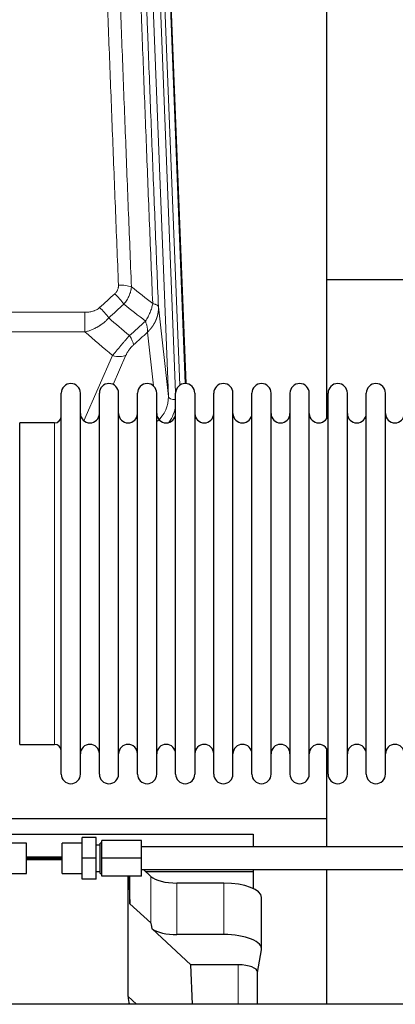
# Model space of a CAD drawing. Header units: inches. Extents: x 0 to 23760, y -13 to 16800.
# Tile 24 of 209: x 3609 to 3808, y 7573 to 8095. Entities that reach past the tile are written whole.
import ezdxf

# ---------------------------------------------------------------- set-up
doc = ezdxf.new("R2010")
doc.units = ezdxf.units.IN
doc.layers.add('254', color=7, linetype='Continuous', true_color=0xffffff)

msp = doc.modelspace()

# ---------------------------------------------------------------- linework, layer by layer
at = {"layer": '254', "color": 110, "linetype": 'Continuous', "lineweight": 13}
for p, q in [((3687.571, 7895.162), (3674.505, 8227.056)), ((3691.417, 7897.249), (3678.497, 8225.43)), ((3693.623, 7901.145), (3680.844, 8225.722)), ((3683.838, 8224.502), (3696.533, 7902.038)), ((3410.222, 7939.768), (3643.394, 7939.768)), ((3643.394, 7939.768), (3643.394, 7929.337)), ((3682.324, 7942.569), (3687.571, 7895.162)), ((3643.394, 7929.337), (3410.222, 7929.337)), ((3679.656, 7900.783), (3676.509, 7929.217)), ((3642.865, 7882.298), (3658.021, 7916.817)), ((3665.082, 7916.967), (3658.307, 7901.536)), ((3627.308, 7871.565), (3627.308, 7881.186)), ((3627.308, 7710.886), (3627.308, 7871.565)), ((3678.244, 7616.268), (3678.244, 7640.932)), ((3692.103, 7610.134), (3692.103, 7637.389)), ((3716.937, 7610.134), (3716.937, 7637.389)), ((3724.613, 7594.119), (3724.613, 7573.186)), ((3666.214, 7577.3), (3670.669, 7573.186))]:
    msp.add_line(p, q, dxfattribs=at)
at = {"layer": '254', "color": 2, "linetype": 'Continuous', "lineweight": 25}
for p, q in [((3684.212, 8221.244), (3696.779, 7902.032)), ((3771.468, 7883.572), (3771.468, 8108.955)), ((3843.515, 7956.906), (3771.482, 7956.906)), ((3630.808, 7885.535), (3630.808, 7896.936)), ((3641.008, 7885.535), (3641.008, 7896.936)), ((3651.008, 7885.535), (3651.008, 7896.936)), ((3661.208, 7885.535), (3661.208, 7896.936)), ((3671.208, 7885.535), (3671.208, 7896.936)), ((3681.408, 7885.535), (3681.408, 7896.936)), ((3691.408, 7885.535), (3691.408, 7896.936)), ((3701.608, 7896.936), (3701.608, 7885.535)), ((3711.608, 7885.535), (3711.608, 7896.936)), ((3721.808, 7885.535), (3721.808, 7896.936)), ((3731.808, 7695.136), (3731.808, 7896.936)), ((3742.008, 7695.136), (3742.008, 7896.936)), ((3752.008, 7896.936), (3752.008, 7695.136)), ((3762.208, 7695.136), (3762.208, 7896.936)), ((3772.208, 7695.136), (3772.208, 7896.936)), ((3782.408, 7695.136), (3782.408, 7896.936)), ((3792.408, 7695.136), (3792.408, 7896.936)), ((3802.608, 7695.136), (3802.608, 7896.936)), ((3627.308, 7881.186), (3608.808, 7881.186)), ((3608.808, 7871.565), (3608.808, 7881.186)), ((3630.808, 7695.136), (3630.808, 7885.535)), ((3641.008, 7695.136), (3641.008, 7885.535)), ((3651.008, 7695.136), (3651.008, 7885.535)), ((3661.208, 7695.136), (3661.208, 7885.535)), ((3671.208, 7695.136), (3671.208, 7885.535)), ((3681.408, 7695.136), (3681.408, 7885.535)), ((3691.408, 7695.136), (3691.408, 7885.535)), ((3701.608, 7885.535), (3701.608, 7695.136)), ((3711.608, 7695.136), (3711.608, 7885.535)), ((3721.808, 7695.136), (3721.808, 7885.535)), ((3608.808, 7710.886), (3608.808, 7871.565)), ((3608.808, 7710.886), (3627.308, 7710.886)), ((3771.468, 7671.682), (3771.468, 7708.509)), ((3540.575, 7671.682), (3771.468, 7671.682)), ((3771.468, 7656.538), (3771.468, 7671.682)), ((3546.204, 7663.371), (3732.468, 7663.371)), ((3732.468, 7663.371), (3732.468, 7656.54)), ((3612.364, 7658.54), (3601.864, 7658.54)), ((3612.364, 7642.54), (3612.364, 7658.54)), ((3631.364, 7642.54), (3631.364, 7658.54)), ((3641.864, 7658.54), (3631.364, 7658.54)), ((3641.864, 7650.54), (3641.864, 7661.54)), ((3649.364, 7661.54), (3641.864, 7661.54)), ((3649.364, 7650.54), (3649.364, 7661.54)), ((3651.364, 7657.54), (3649.364, 7657.54)), ((3651.364, 7642.54), (3651.364, 7658.54)), ((3652.364, 7658.54), (3651.364, 7658.54)), ((3652.364, 7650.54), (3652.364, 7660.04)), ((3673.364, 7660.04), (3652.364, 7660.04)), ((3673.364, 7650.54), (3673.364, 7660.04)), ((3829.364, 7656.54), (3673.364, 7656.54)), ((3631.364, 7650.543), (3612.364, 7650.543)), ((3612.364, 7650.538), (3631.364, 7650.538)), ((3612.364, 7649.894), (3631.363, 7649.894)), ((3631.364, 7651.197), (3612.365, 7651.197)), ((3641.864, 7639.54), (3641.864, 7650.54)), ((3649.364, 7650.54), (3641.864, 7650.54)), ((3649.364, 7639.54), (3649.364, 7650.54)), ((3652.364, 7641.04), (3652.364, 7650.54)), ((3673.364, 7650.54), (3652.364, 7650.54)), ((3673.364, 7641.04), (3673.364, 7650.54)), ((3601.864, 7642.54), (3612.364, 7642.54)), ((3631.364, 7642.54), (3641.864, 7642.54)), ((3649.364, 7643.54), (3651.364, 7643.54)), ((3651.364, 7642.54), (3652.364, 7642.54)), ((3673.364, 7644.54), (3829.364, 7644.54)), ((3678.244, 7640.932), (3674.339, 7644.54)), ((3675.385, 7643.568), (3732.468, 7643.568)), ((3732.468, 7644.54), (3732.468, 7643.568)), ((3732.468, 7643.568), (3732.468, 7634.556)), ((3771.468, 7573.186), (3771.468, 7644.54)), ((3649.364, 7639.54), (3641.864, 7639.54)), ((3673.364, 7641.04), (3652.364, 7641.04)), ((3666.214, 7577.3), (3666.214, 7641.04)), ((3666.561, 7641.04), (3667.134, 7626.435)), ((3667.134, 7626.435), (3667.134, 7641.04)), ((3716.937, 7637.389), (3692.103, 7637.389)), ((3667.134, 7626.435), (3678.244, 7616.268)), ((3736.937, 7602.481), (3736.937, 7629.735)), ((3678.973, 7613.099), (3699.523, 7594.119)), ((3716.937, 7610.134), (3692.103, 7610.134)), ((3734.822, 7590.083), (3736.892, 7601.972)), ((3700.344, 7573.186), (3699.523, 7594.119)), ((3724.613, 7594.119), (3699.523, 7594.119)), ((3734.822, 7573.184), (3734.822, 7590.213)), ((5912.864, 7573.186), (3010.864, 7573.186))]:
    msp.add_line(p, q, dxfattribs=at)
for centre, radius, start, end in [((3635.908, 7896.936), 5.1, 0, 180), ((3656.108, 7896.936), 5.1, 0, 180), ((3676.308, 7896.936), 5.1, 0, 180), ((3696.508, 7896.936), 5.1, 0, 180), ((3716.708, 7896.936), 5.1, 0, 180), ((3736.908, 7896.936), 5.1, 0, 180), ((3757.108, 7896.936), 5.1, 0, 180), ((3777.308, 7896.936), 5.1, 0, 180), ((3797.508, 7896.936), 5.1, 0, 180), ((3627.308, 7884.686), 3.5, 270, 0), ((3646.008, 7886.186), 5, 180, 0), ((3666.208, 7886.186), 5, 180, 0), ((3686.408, 7886.186), 5, 180, 0), ((3706.608, 7886.186), 5, 180, 0), ((3726.808, 7886.186), 5, 180, 0), ((3747.008, 7886.186), 5, 180, 0), ((3767.208, 7886.186), 5, 180, 0), ((3787.408, 7886.186), 5, 180, 0), ((3807.608, 7886.186), 5, 180, 0), ((3627.308, 7707.386), 3.5, 0, 90), ((3646.008, 7705.886), 5, 0, 180), ((3666.208, 7705.886), 5, 0, 180), ((3686.408, 7705.886), 5, 0, 180), ((3706.608, 7705.886), 5, 0, 180), ((3726.808, 7705.886), 5, 0, 180), ((3747.008, 7705.886), 5, 0, 180), ((3767.208, 7705.886), 5, 0, 180), ((3787.408, 7705.886), 5, 0, 180), ((3807.608, 7705.886), 5, 0, 180), ((3635.908, 7695.136), 5.1, 180, 0), ((3656.108, 7695.136), 5.1, 180, 0), ((3676.308, 7695.136), 5.1, 180, 0), ((3696.508, 7695.136), 5.1, 180, 0), ((3716.708, 7695.136), 5.1, 180, 0), ((3736.908, 7695.136), 5.1, 180, 0), ((3757.108, 7695.136), 5.1, 180, 0), ((3777.308, 7695.136), 5.1, 180, 0), ((3797.508, 7695.136), 5.1, 180, 0)]:
    msp.add_arc(centre, radius, start, end, dxfattribs=at)
at = {"layer": '254', "color": 110, "linetype": 'Continuous', "lineweight": 13}
for centre, major_axis, ratio, start_param, end_param in [((3661.133, 7949.86), (9.992, 0.404), 0.431453, 0.7935197, 1.5533391), ((3659.161, 7945.266), (-6.729, 7.397), 0.3051216, 4.2889758, 5.0360109), ((3651.152, 7937.974), (-6.736, 7.391), 0.3030979, 4.2875497, 5.03344), ((3662.108, 7928.587), (-6.719, 7.407), 0.3029797, 3.5431496, 4.2886573), ((3658.021, 7922.989), (9.156, -4.02), 0.5833249, 4.9631119, 5.806783), ((3667.544, 7894.664), (20.033, -0.591), 0.8872905, 5.5253333, 6.3444464), ((3691.563, 7895.383), (-3.997, -0.157), 0.4614673, 0.0341943, 1.5136497), ((3667.544, 7892.817), (24.034, -0.11), 0.8859493, 5.722211, 6.1681029)]:
    msp.add_ellipse(centre, major_axis=major_axis, ratio=ratio, start_param=start_param, end_param=end_param, dxfattribs=at)
at = {"layer": '254', "color": 2, "linetype": 'Continuous', "lineweight": 25}
for centre, major_axis, ratio, start_param, end_param in [((3692.103, 7643.129), (-15, 0), 0.3826834, 0.392691, 1.5707963), ((3716.937, 7629.735), (20, 0), 0.3826834, 0.0000123, 1.5707963), ((3692.103, 7204.66), (13.933, -411.641), 0.0134983, 3.0163009, 3.1283751), ((3692.103, 7615.875), (-15, 0), 0.3826834, 0.5047652, 1.5707963), ((3716.937, 7602.481), (20, 0), 0.3826834, 6.216629, 7.8539816), ((3724.613, 7590.213), (10.208, 0), 0.3826834, 0.0000123, 1.5707963), ((3684.626, 7577.807), (-18.368, -1.548), 0.8197595, 6.2141926, 6.4909341)]:
    msp.add_ellipse(centre, major_axis=major_axis, ratio=ratio, start_param=start_param, end_param=end_param, dxfattribs=at)
at = {"layer": '254', "color": 110, "linetype": 'Continuous', "lineweight": 13}
for points, knots in [([(3661.133, 7954.177), (3660.576, 7968.008), (3659.475, 7995.538), (3657.867, 8036.442), (3656.825, 8063.45), (3656.054, 8083.608), (3655.672, 8093.663), (3655.294, 8103.681), (3655.042, 8110.352), (3654.917, 8113.683), (3654.293, 8130.318), (3653.802, 8143.555), (3653.077, 8163.304), (3652.837, 8169.869), (3652.361, 8182.959), (3652.125, 8189.486), (3651.423, 8209.009), (3650.503, 8234.889), (3649.612, 8260.467), (3649.175, 8273.18)], [0, 0, 0, 0, 0.125, 0.25, 0.375, 0.375, 0.4375, 0.46875, 0.46875, 0.5, 0.5, 0.625, 0.625, 0.6875, 0.6875, 0.75, 0.75, 0.875, 1, 1, 1, 1]), ([(3656.042, 8271.814), (3656.48, 8259.117), (3657.372, 8233.571), (3658.294, 8207.724), (3658.997, 8188.226), (3659.233, 8181.708), (3659.709, 8168.634), (3659.95, 8162.078), (3660.676, 8142.354), (3661.168, 8129.134), (3661.792, 8112.519), (3661.918, 8109.192), (3662.169, 8102.53), (3662.548, 8092.525), (3662.931, 8082.483), (3663.703, 8062.35), (3664.746, 8035.376), (3666.356, 7994.524), (3667.458, 7967.029), (3668.016, 7953.216)], [0, 0, 0, 0, 0.125, 0.25, 0.25, 0.3125, 0.3125, 0.375, 0.375, 0.5, 0.5, 0.53125, 0.53125, 0.5625, 0.625, 0.625, 0.75, 0.875, 1, 1, 1, 1]), ([(3679.268, 7944.349), (3678.697, 7958.402), (3677.569, 7986.373), (3675.924, 8027.924), (3674.857, 8055.356), (3674.069, 8075.828), (3673.678, 8086.039), (3673.226, 8097.908), (3673.034, 8102.985), (3672.906, 8106.368), (3672.842, 8108.058), (3672.523, 8116.503), (3672.144, 8126.611), (3671.706, 8138.354), (3671.519, 8143.377), (3671.395, 8146.723), (3671.333, 8148.395), (3670.777, 8163.431), (3669.804, 8190.006), (3668.393, 8229.4), (3667.485, 8255.349), (3667.039, 8268.245)], [0, 0, 0, 0, 0.125, 0.25, 0.375, 0.375, 0.4375, 0.46875, 0.484375, 0.484375, 0.5, 0.5, 0.5625, 0.59375, 0.609375, 0.609375, 0.625, 0.625, 0.75, 0.875, 1, 1, 1, 1]), ([(3670.128, 8265.237), (3670.573, 8252.389), (3671.479, 8226.538), (3672.886, 8187.295), (3673.856, 8160.821), (3674.411, 8145.842), (3674.472, 8144.176), (3674.596, 8140.843), (3674.782, 8135.839), (3675.219, 8124.14), (3675.597, 8114.071), (3675.915, 8105.658), (3675.979, 8103.974), (3676.107, 8100.604), (3676.299, 8095.546), (3676.749, 8083.722), (3677.139, 8073.55), (3677.925, 8053.155), (3678.989, 8025.827), (3680.629, 7984.433), (3681.754, 7956.568), (3682.324, 7942.569)], [0, 0, 0, 0, 0.125, 0.25, 0.375, 0.375, 0.390625, 0.390625, 0.40625, 0.4375, 0.5, 0.5, 0.515625, 0.515625, 0.53125, 0.5625, 0.625, 0.625, 0.75, 0.875, 1, 1, 1, 1]), ([(3661.133, 7954.177), (3661.142, 7953.964), (3661.139, 7953.75), (3661.122, 7953.484), (3661.118, 7953.431), (3661.108, 7953.325), (3661.103, 7953.272), (3661.084, 7953.112), (3661.068, 7953.007), (3661.013, 7952.693), (3660.964, 7952.487), (3660.844, 7952.08), (3660.772, 7951.879), (3660.646, 7951.583), (3660.601, 7951.485), (3660.528, 7951.339), (3660.504, 7951.29), (3660.452, 7951.194), (3660.426, 7951.146), (3660.291, 7950.909), (3660.173, 7950.727), (3659.917, 7950.374), (3659.779, 7950.203), (3659.484, 7949.875), (3659.327, 7949.717), (3659.161, 7949.565)], [0, 0, 0, 0, 0.125, 0.125, 0.15625, 0.15625, 0.1875, 0.1875, 0.25, 0.25, 0.375, 0.375, 0.5, 0.5, 0.5625, 0.5625, 0.59375, 0.59375, 0.625, 0.625, 0.75, 0.75, 0.875, 0.875, 1, 1, 1, 1]), ([(3668.016, 7953.216), (3667.98, 7952.823), (3667.927, 7952.428), (3667.839, 7951.933), (3667.82, 7951.834), (3667.78, 7951.636), (3667.759, 7951.537), (3667.694, 7951.24), (3667.646, 7951.043), (3667.489, 7950.452), (3667.248, 7949.668), (3666.94, 7948.892), (3666.684, 7948.313), (3666.572, 7948.073), (3666.453, 7947.833), (3666.406, 7947.737), (3666.381, 7947.689), (3666.308, 7947.545), (3666.258, 7947.45), (3666.004, 7946.975), (3665.786, 7946.602), (3665.32, 7945.866), (3664.826, 7945.143), (3664.274, 7944.443), (3663.983, 7944.099)], [0, 0, 0, 0, 0.125, 0.125, 0.15625, 0.15625, 0.1875, 0.1875, 0.25, 0.25, 0.375, 0.5, 0.5, 0.5625, 0.578125, 0.578125, 0.59375, 0.59375, 0.625, 0.625, 0.75, 0.75, 0.875, 1, 1, 1, 1]), ([(3679.268, 7944.349), (3679.139, 7943.604), (3678.961, 7942.842), (3678.504, 7941.297), (3678.227, 7940.516), (3677.739, 7939.342), (3677.564, 7938.95), (3677.192, 7938.17), (3676.995, 7937.78), (3676.368, 7936.618), (3675.906, 7935.852), (3675.403, 7935.103)], [0, 0, 0, 0, 0.25, 0.25, 0.5, 0.5, 0.625, 0.625, 0.75, 0.75, 1, 1, 1, 1]), ([(3682.324, 7942.569), (3682.294, 7942.772), (3682.204, 7942.968), (3681.981, 7943.242), (3681.892, 7943.33), (3681.686, 7943.499), (3681.569, 7943.58), (3681.308, 7943.734), (3681.163, 7943.806), (3680.849, 7943.942), (3680.679, 7944.005), (3680.315, 7944.122), (3680.121, 7944.175), (3679.711, 7944.27), (3679.495, 7944.313), (3679.268, 7944.349)], [0, 0, 0, 0, 0.25, 0.25, 0.375, 0.375, 0.5, 0.5, 0.625, 0.625, 0.75, 0.75, 0.875, 0.875, 1, 1, 1, 1]), ([(3651.152, 7942.244), (3651.027, 7942.129), (3650.897, 7942.018), (3650.696, 7941.859), (3650.627, 7941.807), (3650.49, 7941.705), (3650.42, 7941.656), (3650.067, 7941.413), (3649.773, 7941.238), (3649.163, 7940.919), (3648.847, 7940.777), (3648.439, 7940.616), (3648.357, 7940.585), (3648.193, 7940.525), (3648.11, 7940.496), (3647.862, 7940.412), (3647.695, 7940.36), (3647.194, 7940.216), (3646.857, 7940.134), (3646.177, 7939.997), (3645.835, 7939.941), (3645.145, 7939.853), (3644.798, 7939.821), (3644.099, 7939.778), (3643.748, 7939.768), (3643.394, 7939.768)], [0, 0, 0, 0, 0.0625, 0.0625, 0.09375, 0.09375, 0.125, 0.125, 0.25, 0.25, 0.375, 0.375, 0.40625, 0.40625, 0.4375, 0.4375, 0.5, 0.5, 0.625, 0.625, 0.75, 0.75, 0.875, 0.875, 1, 1, 1, 1]), ([(3682.324, 7942.569), (3682.324, 7942.549), (3682.326, 7942.509), (3682.328, 7942.449), (3682.329, 7942.389), (3682.331, 7942.33), (3682.332, 7942.27), (3682.333, 7942.21), (3682.333, 7942.151), (3682.334, 7942.091), (3682.334, 7942.031), (3682.334, 7941.972), (3682.334, 7941.912), (3682.333, 7941.852), (3682.332, 7941.793), (3682.331, 7941.733), (3682.33, 7941.674), (3682.329, 7941.614), (3682.327, 7941.555), (3682.325, 7941.495), (3682.323, 7941.436), (3682.321, 7941.376), (3682.318, 7941.317), (3682.315, 7941.257), (3682.312, 7941.198), (3682.309, 7941.138), (3682.305, 7941.079), (3682.302, 7941.02), (3682.298, 7940.96), (3682.293, 7940.901), (3682.289, 7940.842), (3682.284, 7940.783), (3682.279, 7940.723), (3682.274, 7940.664), (3682.269, 7940.605), (3682.263, 7940.546), (3682.257, 7940.487), (3682.251, 7940.428), (3682.245, 7940.369), (3682.239, 7940.31), (3682.232, 7940.251), (3682.225, 7940.192), (3682.218, 7940.133), (3682.211, 7940.074), (3682.203, 7940.015), (3682.195, 7939.956), (3682.187, 7939.898), (3682.179, 7939.839), (3682.17, 7939.78), (3682.162, 7939.722), (3682.153, 7939.663), (3682.144, 7939.605), (3682.134, 7939.546), (3682.125, 7939.488), (3682.115, 7939.429), (3682.105, 7939.371), (3682.095, 7939.312), (3682.084, 7939.254), (3682.074, 7939.196), (3682.063, 7939.138), (3682.052, 7939.079), (3682.04, 7939.021), (3682.029, 7938.963), (3682.017, 7938.905), (3682.005, 7938.847), (3681.993, 7938.789), (3681.981, 7938.731), (3681.968, 7938.673), (3681.955, 7938.616), (3681.942, 7938.558), (3681.929, 7938.5), (3681.916, 7938.443), (3681.902, 7938.385), (3681.888, 7938.328), (3681.874, 7938.27), (3681.86, 7938.213), (3681.846, 7938.155), (3681.831, 7938.098), (3681.816, 7938.041), (3681.801, 7937.983), (3681.786, 7937.926), (3681.77, 7937.869), (3681.755, 7937.812), (3681.739, 7937.755), (3681.723, 7937.698), (3681.706, 7937.642), (3681.69, 7937.585), (3681.673, 7937.528), (3681.656, 7937.471), (3681.639, 7937.415), (3681.622, 7937.358), (3681.605, 7937.302), (3681.587, 7937.245), (3681.569, 7937.189), (3681.551, 7937.133), (3681.533, 7937.076), (3681.514, 7937.02), (3681.496, 7936.964), (3681.477, 7936.908), (3681.458, 7936.852), (3681.439, 7936.796), (3681.419, 7936.741), (3681.4, 7936.685), (3681.38, 7936.629), (3681.36, 7936.574), (3681.34, 7936.518), (3681.319, 7936.463), (3681.299, 7936.407), (3681.278, 7936.352), (3681.257, 7936.297), (3681.236, 7936.241), (3681.215, 7936.186), (3681.193, 7936.131), (3681.171, 7936.076), (3681.15, 7936.022), (3681.128, 7935.967), (3681.105, 7935.912), (3681.083, 7935.857), (3681.06, 7935.803), (3681.038, 7935.748), (3681.015, 7935.694), (3680.991, 7935.64), (3680.968, 7935.585), (3680.945, 7935.531), (3680.921, 7935.477), (3680.897, 7935.423), (3680.873, 7935.369), (3680.849, 7935.315), (3680.825, 7935.261), (3680.8, 7935.208), (3680.775, 7935.154), (3680.75, 7935.101), (3680.725, 7935.047), (3680.7, 7934.994), (3680.675, 7934.94), (3680.649, 7934.887), (3680.623, 7934.834), (3680.597, 7934.781), (3680.571, 7934.728), (3680.545, 7934.675), (3680.518, 7934.623), (3680.492, 7934.57), (3680.465, 7934.517), (3680.438, 7934.465), (3680.411, 7934.412), (3680.384, 7934.36), (3680.356, 7934.308), (3680.329, 7934.256), (3680.301, 7934.204), (3680.273, 7934.152), (3680.245, 7934.1), (3680.216, 7934.048), (3680.188, 7933.996), (3680.159, 7933.945), (3680.131, 7933.893), (3680.102, 7933.842), (3680.073, 7933.79), (3680.043, 7933.739), (3680.014, 7933.688), (3679.984, 7933.637), (3679.955, 7933.586), (3679.925, 7933.535), (3679.895, 7933.484), (3679.865, 7933.434), (3679.834, 7933.383), (3679.804, 7933.332), (3679.773, 7933.282), (3679.742, 7933.232), (3679.711, 7933.182), (3679.68, 7933.132), (3679.649, 7933.082), (3679.618, 7933.032), (3679.586, 7932.982), (3679.555, 7932.932), (3679.523, 7932.882), (3679.491, 7932.833), (3679.459, 7932.784), (3679.426, 7932.734), (3679.394, 7932.685), (3679.361, 7932.636), (3679.329, 7932.587), (3679.296, 7932.538), (3679.263, 7932.489), (3679.23, 7932.44), (3679.196, 7932.392), (3679.163, 7932.343), (3679.129, 7932.295), (3679.096, 7932.247), (3679.062, 7932.198), (3679.028, 7932.15), (3678.994, 7932.102), (3678.959, 7932.055), (3678.925, 7932.007), (3678.89, 7931.959), (3678.856, 7931.911), (3678.821, 7931.864), (3678.786, 7931.817), (3678.751, 7931.769), (3678.716, 7931.722), (3678.68, 7931.675), (3678.645, 7931.628), (3678.609, 7931.581), (3678.573, 7931.535), (3678.538, 7931.488), (3678.502, 7931.442), (3678.465, 7931.395), (3678.429, 7931.349), (3678.393, 7931.303), (3678.356, 7931.257), (3678.32, 7931.211), (3678.283, 7931.165), (3678.246, 7931.119), (3678.209, 7931.073), (3678.172, 7931.028), (3678.135, 7930.982), (3678.097, 7930.937), (3678.06, 7930.892), (3678.022, 7930.847), (3677.984, 7930.802), (3677.947, 7930.757), (3677.909, 7930.712), (3677.87, 7930.668), (3677.832, 7930.623), (3677.794, 7930.579), (3677.755, 7930.534), (3677.717, 7930.49), (3677.678, 7930.446), (3677.639, 7930.402), (3677.6, 7930.358), (3677.561, 7930.314), (3677.522, 7930.271), (3677.483, 7930.227), (3677.444, 7930.184), (3677.404, 7930.141), (3677.365, 7930.097), (3677.325, 7930.054), (3677.285, 7930.011), (3677.245, 7929.968), (3677.205, 7929.926), (3677.165, 7929.883), (3677.125, 7929.841), (3677.084, 7929.798), (3677.044, 7929.756), (3677.003, 7929.714), (3676.963, 7929.672), (3676.922, 7929.63), (3676.881, 7929.588), (3676.84, 7929.546), (3676.799, 7929.505), (3676.758, 7929.463), (3676.717, 7929.422), (3676.675, 7929.381), (3676.634, 7929.34), (3676.592, 7929.299), (3676.551, 7929.258), (3676.523, 7929.231), (3676.509, 7929.217)], [0, 0, 0, 0, 0.0042303, 0.0084583, 0.0126838, 0.016907, 0.0211277, 0.0253461, 0.0295621, 0.0337757, 0.037987, 0.0421959, 0.0464023, 0.0506064, 0.0548082, 0.0590075, 0.0632045, 0.0673991, 0.0715913, 0.0757811, 0.0799686, 0.0841537, 0.0883364, 0.0925167, 0.0966947, 0.1008703, 0.1050435, 0.1092144, 0.1133829, 0.117549, 0.1217128, 0.1258741, 0.1300332, 0.1341898, 0.1383441, 0.1424961, 0.1466456, 0.1507929, 0.1549377, 0.1590802, 0.1632203, 0.1673581, 0.1714935, 0.1756266, 0.1797573, 0.1838856, 0.1880116, 0.1921352, 0.1962565, 0.2003755, 0.204492, 0.2086063, 0.2127182, 0.2168277, 0.2209349, 0.2250397, 0.2291422, 0.2332423, 0.2373401, 0.2414356, 0.2455287, 0.2496195, 0.2537079, 0.257794, 0.2618777, 0.2659591, 0.2700382, 0.2741149, 0.2781893, 0.2822614, 0.2863311, 0.2903985, 0.2944635, 0.2985262, 0.3025866, 0.3066447, 0.3107004, 0.3147538, 0.3188048, 0.3228536, 0.3269, 0.3309441, 0.3349858, 0.3390253, 0.3430624, 0.3470972, 0.3511296, 0.3551598, 0.3591876, 0.3632131, 0.3672363, 0.3712571, 0.3752757, 0.3792919, 0.3833058, 0.3873174, 0.3913267, 0.3953337, 0.3993384, 0.4033407, 0.4073408, 0.4113385, 0.4153339, 0.419327, 0.4233179, 0.4273064, 0.4312926, 0.4352765, 0.4392581, 0.4432373, 0.4472143, 0.451189, 0.4551614, 0.4591315, 0.4630993, 0.4670648, 0.471028, 0.4749889, 0.4789475, 0.4829038, 0.4868578, 0.4908095, 0.494759, 0.4987061, 0.502651, 0.5065936, 0.5105338, 0.5144718, 0.5184076, 0.522341, 0.5262721, 0.530201, 0.5341276, 0.5380519, 0.5419739, 0.5458936, 0.5498111, 0.5537262, 0.5576392, 0.5615498, 0.5654581, 0.5693642, 0.573268, 0.5771696, 0.5810688, 0.5849658, 0.5888606, 0.592753, 0.5966432, 0.6005311, 0.6044168, 0.6083002, 0.6121813, 0.6160602, 0.6199368, 0.6238111, 0.6276832, 0.6315531, 0.6354206, 0.6392859, 0.643149, 0.6470098, 0.6508684, 0.6547247, 0.6585787, 0.6624305, 0.66628, 0.6701273, 0.6739724, 0.6778152, 0.6816557, 0.685494, 0.6893301, 0.6931639, 0.6969955, 0.7008248, 0.7046519, 0.7084768, 0.7122994, 0.7161198, 0.7199379, 0.7237539, 0.7275675, 0.731379, 0.7351882, 0.7389952, 0.7427999, 0.7466024, 0.7504027, 0.7542008, 0.7579966, 0.7617902, 0.7655816, 0.7693708, 0.7731577, 0.7769424, 0.7807249, 0.7845052, 0.7882833, 0.7920591, 0.7958327, 0.7996042, 0.8033734, 0.8071403, 0.8109051, 0.8146677, 0.818428, 0.8221862, 0.8259421, 0.8296958, 0.8334474, 0.8371967, 0.8409438, 0.8446887, 0.8484314, 0.8521719, 0.8559102, 0.8596463, 0.8633802, 0.867112, 0.8708415, 0.8745688, 0.8782939, 0.8820169, 0.8857376, 0.8894562, 0.8931726, 0.8968867, 0.9005987, 0.9043086, 0.9080162, 0.9117216, 0.9154249, 0.919126, 0.9228249, 0.9265216, 0.9302161, 0.9339085, 0.9375987, 0.9412867, 0.9449725, 0.9486562, 0.9523377, 0.956017, 0.9596942, 0.9633691, 0.967042, 0.9707126, 0.9743811, 0.9780474, 0.9817116, 0.9853736, 0.9890334, 0.9926911, 0.9963466, 1, 1, 1, 1]), ([(3655.97, 7936.788), (3655.77, 7936.559), (3655.564, 7936.334), (3655.247, 7936.002), (3655.14, 7935.893), (3654.924, 7935.675), (3654.814, 7935.568), (3654.261, 7935.037), (3653.8, 7934.631), (3652.843, 7933.853), (3652.347, 7933.482), (3651.705, 7933.039), (3651.576, 7932.952), (3651.38, 7932.823), (3651.314, 7932.78), (3651.183, 7932.694), (3651.117, 7932.652), (3650.786, 7932.443), (3650.451, 7932.239), (3650.112, 7932.043), (3649.975, 7931.966), (3649.907, 7931.927), (3649.701, 7931.813), (3649.564, 7931.738), (3649.15, 7931.517), (3648.873, 7931.375), (3648.035, 7930.966), (3647.47, 7930.715), (3646.327, 7930.253), (3645.749, 7930.042), (3644.581, 7929.66), (3643.99, 7929.488), (3643.394, 7929.337)], [0, 0, 0, 0, 0.0625, 0.0625, 0.09375, 0.09375, 0.125, 0.125, 0.25, 0.25, 0.375, 0.375, 0.40625, 0.40625, 0.421875, 0.421875, 0.4375, 0.4375, 0.5, 0.515625, 0.515625, 0.53125, 0.53125, 0.5625, 0.5625, 0.625, 0.625, 0.75, 0.75, 0.875, 0.875, 1, 1, 1, 1]), ([(3675.403, 7935.103), (3675.51, 7934.819), (3675.61, 7934.538), (3675.798, 7933.98), (3675.885, 7933.705), (3676.044, 7933.162), (3676.116, 7932.895), (3676.245, 7932.372), (3676.302, 7932.115), (3676.398, 7931.614), (3676.438, 7931.37), (3676.501, 7930.896), (3676.523, 7930.666), (3676.564, 7930), (3676.555, 7929.589), (3676.509, 7929.217)], [0, 0, 0, 0, 0.125, 0.125, 0.25, 0.25, 0.375, 0.375, 0.5, 0.5, 0.625, 0.625, 0.75, 0.75, 1, 1, 1, 1]), ([(3666.916, 7927.397), (3666.532, 7926.959), (3665.762, 7926.075), (3664.986, 7925.175), (3664.402, 7924.495), (3664.207, 7924.267), (3663.963, 7923.981), (3663.914, 7923.924), (3663.817, 7923.809), (3663.671, 7923.638), (3663.525, 7923.466), (3663.041, 7922.896), (3662.657, 7922.442), (3661.898, 7921.539), (3661.523, 7921.09), (3661.058, 7920.532), (3660.965, 7920.42), (3660.781, 7920.198), (3660.506, 7919.866), (3660.236, 7919.538), (3659.702, 7918.889), (3659.354, 7918.464), (3658.844, 7917.837), (3658.676, 7917.63), (3658.428, 7917.323), (3658.345, 7917.221), (3658.182, 7917.018), (3658.101, 7916.917), (3658.021, 7916.817)], [0, 0, 0, 0, 0.125, 0.25, 0.25, 0.3125, 0.3125, 0.328125, 0.328125, 0.34375, 0.375, 0.375, 0.5, 0.5, 0.625, 0.625, 0.65625, 0.65625, 0.6875, 0.75, 0.75, 0.875, 0.875, 0.9375, 0.9375, 0.96875, 0.96875, 1, 1, 1, 1]), ([(3665.082, 7916.967), (3665.107, 7917.024), (3665.133, 7917.082), (3665.186, 7917.198), (3665.213, 7917.257), (3665.296, 7917.432), (3665.353, 7917.55), (3665.533, 7917.905), (3665.661, 7918.144), (3665.869, 7918.507), (3665.941, 7918.629), (3666.053, 7918.812), (3666.11, 7918.904), (3666.168, 7918.997), (3666.207, 7919.058), (3666.227, 7919.089), (3666.406, 7919.367), (3666.574, 7919.612), (3666.924, 7920.099), (3667.108, 7920.34), (3667.348, 7920.639), (3667.421, 7920.728), (3667.495, 7920.817), (3667.545, 7920.876), (3667.57, 7920.906), (3667.695, 7921.054), (3667.797, 7921.17), (3668.103, 7921.513), (3668.311, 7921.734), (3668.735, 7922.161), (3668.95, 7922.366), (3669.169, 7922.565)], [0, 0, 0, 0, 0.03125, 0.03125, 0.0625, 0.0625, 0.125, 0.125, 0.25, 0.25, 0.3125, 0.3125, 0.34375, 0.359375, 0.359375, 0.375, 0.375, 0.5, 0.5, 0.625, 0.625, 0.65625, 0.671875, 0.671875, 0.6875, 0.6875, 0.75, 0.75, 0.875, 0.875, 1, 1, 1, 1])]:
    msp.add_open_spline(points, degree=3, knots=knots, dxfattribs=at)
for points in [[(3651.152, 7942.244), (3653.822, 7944.686), (3656.491, 7947.127), (3659.161, 7949.565)], [(3668.016, 7953.216), (3671.769, 7950.265), (3675.519, 7947.309), (3679.268, 7944.349)], [(3663.983, 7944.099), (3661.312, 7941.664), (3658.641, 7939.227), (3655.97, 7936.788)], [(3675.403, 7935.103), (3671.598, 7938.106), (3667.792, 7941.105), (3663.983, 7944.099)], [(3655.97, 7936.788), (3659.617, 7933.656), (3663.265, 7930.526), (3666.916, 7927.397)], [(3666.916, 7927.397), (3669.745, 7929.968), (3672.574, 7932.537), (3675.403, 7935.103)], [(3658.021, 7916.817), (3653.142, 7920.988), (3648.266, 7925.161), (3643.394, 7929.337)], [(3676.509, 7929.217), (3674.062, 7927.001), (3671.615, 7924.784), (3669.169, 7922.565)]]:
    msp.add_open_spline(points, degree=3, dxfattribs=at)

doc.saveas('drawing.dxf')
